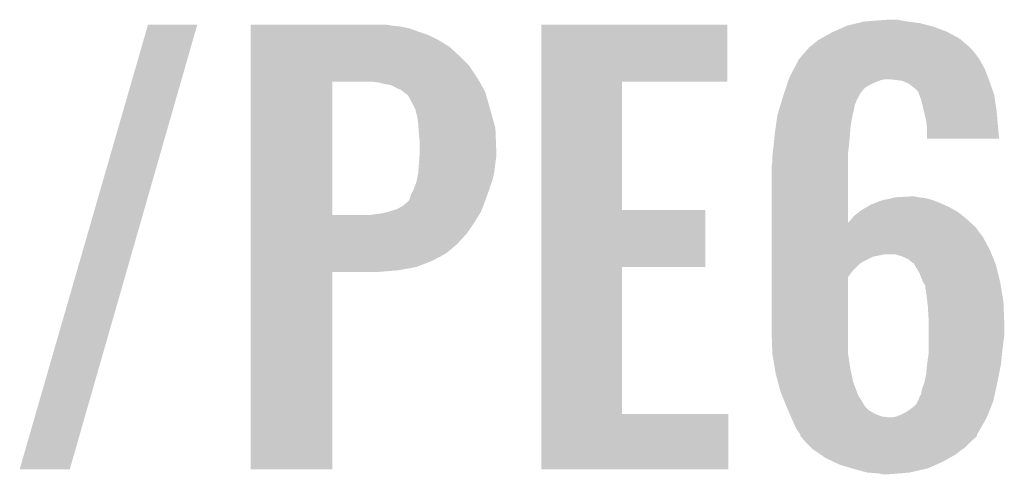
# Model space of a CAD drawing. Extents: x -4 to 126, y -8 to 66.
# Tile 19 of 256: x 9.93 to 12.87, y 26.71 to 28.07. Entities that reach past the tile are written whole.
import ezdxf

# ---------------------------------------------------------------- set-up
doc = ezdxf.new("R2010")
doc.units = 0
doc.layers.add('CLICKER_2_FOR_TMPM4L4A_V104_GTO', color=11, linetype='CONTINUOUS')

msp = doc.modelspace()

# ---------------------------------------------------------------- linework, layer by layer
at = {"layer": 'CLICKER_2_FOR_TMPM4L4A_V104_GTO'}
for points in [[(12.402822, 28.04922), (12.434826, 28.05684), (12.649196, 28.04922), (12.61872, 28.05684)], [(12.434826, 28.05684), (12.456162, 28.06192), (12.61872, 28.05684), (12.58062, 28.06192)], [(12.456162, 28.06192), (12.49172, 28.06446), (12.58062, 28.06192), (12.566652, 28.06446)], [(12.49172, 28.06446), (12.524738, 28.067), (12.566652, 28.06446), (12.552682, 28.067)], [(9.928866, 26.723368), (10.312408, 28.051732), (10.07871, 26.723368), (10.459714, 28.051732)], [(10.312408, 28.051732), (10.312418, 28.05176), (10.459714, 28.051732), (10.312418, 28.05176)], [(10.61976, 28.04922), (10.619762, 28.05176), (11.041378, 28.04922), (11.026142, 28.05176)], [(10.61976, 28.04668), (10.61976, 28.04922), (11.06678, 28.04668), (11.041378, 28.04922)], [(10.61976, 28.041598), (10.61976, 28.04668), (11.09218, 28.041598), (11.06678, 28.04668)], [(10.61976, 28.03144), (10.61976, 28.041598), (11.12012, 28.03144), (11.09218, 28.041598)], [(10.61976, 28.02128), (10.61976, 28.03144), (11.1506, 28.02128), (11.12012, 28.03144)], [(11.488438, 27.88158), (11.48844, 28.051738), (12.044658, 27.88158), (12.04468, 28.051738)], [(11.48844, 28.051738), (11.488442, 28.05176), (12.04468, 28.051738), (11.488442, 28.05176)], [(12.325488, 28.01112), (12.357098, 28.0289), (12.738098, 28.01112), (12.704764, 28.0289)], [(12.357098, 28.0289), (12.362812, 28.03144), (12.704764, 28.0289), (12.700002, 28.03144)], [(12.362812, 28.03144), (12.3971, 28.046678), (12.700002, 28.03144), (12.659362, 28.046678)], [(12.3971, 28.046678), (12.402822, 28.04922), (12.659362, 28.046678), (12.649196, 28.04922)], [(10.61976, 28.00604), (10.61976, 28.02128), (11.181078, 28.00604), (11.1506, 28.02128)], [(10.61976, 27.985718), (10.61976, 28.00604), (11.214102, 27.985718), (11.181078, 28.00604)], [(12.288522, 27.983182), (12.316462, 28.006042), (12.771118, 27.983182), (12.7441, 28.006042)], [(12.316462, 28.006042), (12.325488, 28.01112), (12.7441, 28.006042), (12.738098, 28.01112)], [(10.61976, 27.95778), (10.61976, 27.985718), (11.24458, 27.95778), (11.214102, 27.985718)], [(12.272962, 27.9654), (12.286296, 27.98064), (12.78636, 27.9654), (12.77366, 27.98064)], [(12.286296, 27.98064), (12.288522, 27.983182), (12.77366, 27.98064), (12.771118, 27.983182)], [(10.619758, 27.92984), (10.61976, 27.95778), (11.27252, 27.92984), (11.24458, 27.95778)], [(12.243466, 27.91968), (12.2555, 27.942544), (12.8143, 27.91968), (12.801832, 27.942544)], [(12.2555, 27.942544), (12.255506, 27.945086), (12.801832, 27.942544), (12.800446, 27.945086)], [(12.255506, 27.945086), (12.25804, 27.94762), (12.800446, 27.945086), (12.799062, 27.94762)], [(12.25804, 27.94762), (12.27074, 27.96286), (12.799062, 27.94762), (12.788176, 27.96286)], [(12.27074, 27.96286), (12.272962, 27.9654), (12.788176, 27.96286), (12.78636, 27.9654)], [(10.619758, 27.891742), (10.619758, 27.92984), (11.297918, 27.891742), (11.27252, 27.92984)], [(12.2301, 27.894282), (12.243466, 27.91968), (12.82407, 27.894282), (12.8143, 27.91968)], [(10.619752, 27.482822), (10.619758, 27.88158), (10.86358, 27.482822), (10.863602, 27.88158)], [(10.619758, 27.88158), (10.619758, 27.891742), (11.303636, 27.88158), (11.297918, 27.891742)], [(11.00328, 27.87904), (10.982958, 27.88158), (11.305064, 27.87904), (11.303636, 27.88158)], [(11.0236, 27.87396), (11.00328, 27.87904), (11.307922, 27.87396), (11.305064, 27.87904)], [(11.488432, 27.49804), (11.488438, 27.881558), (11.729742, 27.49804), (11.72972, 27.881558)], [(11.488438, 27.881558), (11.488438, 27.88158), (11.72972, 27.881558), (12.044658, 27.88158)], [(12.223326, 27.87396), (12.225866, 27.88158), (12.473938, 27.87396), (12.49172, 27.88158)], [(12.225866, 27.88158), (12.227558, 27.886658), (12.49172, 27.88158), (12.504418, 27.886658)], [(12.227558, 27.886658), (12.228406, 27.8892), (12.504418, 27.886658), (12.517118, 27.8892)], [(12.228406, 27.8892), (12.2301, 27.894282), (12.826024, 27.8892), (12.82407, 27.894282)], [(12.55014, 27.88666), (12.527278, 27.8892), (12.827, 27.88666), (12.826024, 27.8892)], [(12.567916, 27.88412), (12.55014, 27.88666), (12.827898, 27.88412), (12.827, 27.88666)], [(12.585698, 27.8765), (12.567916, 27.88412), (12.830586, 27.8765), (12.827898, 27.88412)], [(11.038842, 27.871418), (11.0236, 27.87396), (11.309352, 27.871418), (11.307922, 27.87396)], [(11.064244, 27.85872), (11.038842, 27.871418), (11.316496, 27.85872), (11.309352, 27.871418)], [(11.066786, 27.858716), (11.064244, 27.85872), (11.316498, 27.858716), (11.316496, 27.85872)], [(11.07658, 27.851098), (11.066786, 27.858716), (11.320782, 27.851098), (11.316498, 27.858716)], [(11.089642, 27.840936), (11.07658, 27.851098), (11.323686, 27.840936), (11.320782, 27.851098)], [(12.214858, 27.848558), (12.219938, 27.863796), (12.443458, 27.848558), (12.45616, 27.863796)], [(12.219938, 27.863796), (12.223326, 27.87396), (12.45616, 27.863796), (12.473938, 27.87396)], [(12.606018, 27.86126), (12.585698, 27.8765), (12.835966, 27.86126), (12.830586, 27.8765)], [(12.616174, 27.851106), (12.606018, 27.86126), (12.839548, 27.851106), (12.835966, 27.86126)], [(12.61618, 27.848564), (12.616174, 27.851106), (12.840446, 27.848564), (12.839548, 27.851106)], [(11.10234, 27.81808), (11.089642, 27.840936), (11.330216, 27.81808), (11.323686, 27.840936)], [(12.203814, 27.812998), (12.206906, 27.823156), (12.42568, 27.812998), (12.430758, 27.823156)], [(12.206906, 27.823156), (12.207678, 27.825694), (12.430758, 27.823156), (12.43076, 27.825694)], [(12.207678, 27.825694), (12.21232, 27.84094), (12.43076, 27.825694), (12.439226, 27.84094)], [(12.21232, 27.84094), (12.214858, 27.848558), (12.439226, 27.84094), (12.443458, 27.848558)], [(12.618088, 27.843478), (12.61618, 27.848564), (12.84224, 27.843478), (12.840446, 27.848564)], [(12.623798, 27.828242), (12.618088, 27.843478), (12.844526, 27.828242), (12.84224, 27.843478)], [(12.62888, 27.80792), (12.623798, 27.828242), (12.847574, 27.80792), (12.844526, 27.828242)], [(11.1125, 27.79776), (11.10234, 27.81808), (11.33602, 27.79776), (11.330216, 27.81808)], [(11.1125, 27.797756), (11.1125, 27.79776), (11.336022, 27.797756), (11.33602, 27.79776)], [(11.1125, 27.795216), (11.1125, 27.797756), (11.336714, 27.795216), (11.336022, 27.797756)], [(11.11758, 27.777438), (11.1125, 27.795216), (11.341562, 27.777438), (11.336714, 27.795216)], [(12.19454, 27.782522), (12.199176, 27.79776), (12.41933, 27.782522), (12.42314, 27.79776)], [(12.199176, 27.79776), (12.203814, 27.812998), (12.42314, 27.79776), (12.42568, 27.812998)], [(12.632466, 27.79268), (12.62888, 27.80792), (12.84986, 27.79268), (12.847574, 27.80792)], [(12.63904, 27.76474), (12.632466, 27.79268), (12.85229, 27.76474), (12.84986, 27.79268)], [(11.12012, 27.75966), (11.11758, 27.777438), (11.346412, 27.75966), (11.341562, 27.777438)], [(12.18946, 27.746962), (12.193814, 27.77744), (12.41298, 27.746962), (12.41806, 27.77744)], [(12.193814, 27.77744), (12.19454, 27.782522), (12.41806, 27.77744), (12.41933, 27.782522)], [(12.64158, 27.74442), (12.63904, 27.76474), (12.854058, 27.74442), (12.85229, 27.76474)], [(11.121306, 27.741876), (11.12012, 27.75966), (11.35126, 27.741876), (11.346412, 27.75966)], [(11.12266, 27.72156), (11.121306, 27.741876), (11.352014, 27.72156), (11.35126, 27.741876)], [(12.18692, 27.72918), (12.18946, 27.746962), (12.411708, 27.72918), (12.41298, 27.746962)], [(12.64158, 27.73426), (12.64158, 27.74442), (12.85494, 27.73426), (12.854058, 27.74442)], [(12.64158, 27.711422), (12.64158, 27.73426), (12.857454, 27.711422), (12.85494, 27.73426)], [(11.1252, 27.703778), (11.12266, 27.72156), (11.352672, 27.703778), (11.352014, 27.72156)], [(11.1252, 27.6733), (11.1252, 27.703778), (11.3538, 27.6733), (11.352672, 27.703778)], [(12.18184, 27.68092), (12.185048, 27.7114), (12.407052, 27.68092), (12.41044, 27.7114)], [(12.185048, 27.7114), (12.18692, 27.72918), (12.41044, 27.7114), (12.411708, 27.72918)], [(12.857456, 27.7114), (12.64158, 27.711422), (12.857456, 27.7114), (12.857454, 27.711422)], [(11.12411, 27.65806), (11.1252, 27.6733), (11.3538, 27.65806), (11.3538, 27.6733)], [(12.179934, 27.665678), (12.18184, 27.68092), (12.40536, 27.665678), (12.407052, 27.68092)], [(11.12284, 27.64028), (11.12411, 27.65806), (11.35126, 27.64028), (11.3538, 27.65806)], [(12.17676, 27.627582), (12.1793, 27.642822), (12.405368, 27.627582), (12.405366, 27.642822)], [(12.1793, 27.6606), (12.179934, 27.665678), (12.405362, 27.6606), (12.40536, 27.665678)], [(12.1793, 27.642822), (12.1793, 27.6606), (12.405366, 27.642822), (12.405362, 27.6606)], [(11.12012, 27.607258), (11.120966, 27.617422), (11.346686, 27.607258), (11.34872, 27.617422)], [(11.120966, 27.617422), (11.12266, 27.63774), (11.34872, 27.617422), (11.350976, 27.63774)], [(11.12266, 27.63774), (11.12284, 27.64028), (11.350976, 27.63774), (11.35126, 27.64028)], [(12.17676, 27.459976), (12.17676, 27.627582), (12.405398, 27.459976), (12.405368, 27.627582)], [(11.115038, 27.581858), (11.11707, 27.59202), (11.34025, 27.581858), (11.343638, 27.59202)], [(11.11707, 27.59202), (11.12012, 27.607258), (11.343638, 27.59202), (11.346686, 27.607258)], [(11.0998, 27.546298), (11.10742, 27.56154), (11.328036, 27.546298), (11.33348, 27.56154)], [(11.10742, 27.56154), (11.115038, 27.581858), (11.33348, 27.56154), (11.34025, 27.581858)], [(11.08964, 27.52344), (11.092178, 27.52598), (11.319802, 27.52344), (11.32078, 27.52598)], [(11.092178, 27.52598), (11.09472, 27.53106), (11.32078, 27.52598), (11.322594, 27.53106)], [(11.09472, 27.53106), (11.0998, 27.546298), (11.322594, 27.53106), (11.328036, 27.546298)], [(12.496798, 27.52344), (12.512032, 27.528518), (12.66952, 27.52344), (12.656822, 27.528518)], [(12.512032, 27.528518), (12.51204, 27.52852), (12.656822, 27.528518), (12.656816, 27.52852)], [(12.51204, 27.52852), (12.52728, 27.53106), (12.656816, 27.52852), (12.646658, 27.53106)], [(12.52728, 27.53106), (12.53744, 27.5336), (12.646658, 27.53106), (12.6365, 27.5336)], [(12.53744, 27.5336), (12.547602, 27.53614), (12.6365, 27.5336), (12.61618, 27.53614)], [(12.547602, 27.53614), (12.590778, 27.53868), (12.61618, 27.53614), (12.603482, 27.53868)], [(11.03122, 27.49296), (11.056618, 27.500578), (11.30808, 27.49296), (11.31101, 27.500578)], [(11.056618, 27.500578), (11.074398, 27.510738), (11.31101, 27.500578), (11.314918, 27.510738)], [(11.074398, 27.510738), (11.08964, 27.52344), (11.314918, 27.510738), (11.319802, 27.52344)], [(11.48843, 27.32786), (11.488432, 27.498018), (11.978618, 27.32786), (11.97864, 27.498018)], [(11.488432, 27.498018), (11.488432, 27.49804), (11.97864, 27.498018), (11.729742, 27.49804)], [(12.439468, 27.49296), (12.446002, 27.498042), (12.733018, 27.49296), (12.723702, 27.498042)], [(12.446002, 27.498042), (12.463418, 27.5082), (12.723702, 27.498042), (12.70508, 27.5082)], [(12.463418, 27.5082), (12.476484, 27.51582), (12.70508, 27.5082), (12.687936, 27.51582)], [(12.476484, 27.51582), (12.479024, 27.515822), (12.687936, 27.51582), (12.687932, 27.515822)], [(12.479024, 27.515822), (12.4841, 27.51836), (12.687932, 27.515822), (12.68222, 27.51836)], [(12.4841, 27.51836), (12.496798, 27.52344), (12.68222, 27.51836), (12.66952, 27.52344)], [(10.619752, 27.4828), (10.619752, 27.482822), (10.972798, 27.4828), (10.86358, 27.482822)], [(10.619752, 27.45994), (10.619752, 27.4828), (11.287762, 27.45994), (11.301828, 27.4828)], [(10.972798, 27.4828), (10.99058, 27.48534), (11.301828, 27.4828), (11.303392, 27.48534)], [(10.99058, 27.48534), (11.010898, 27.48788), (11.303392, 27.48534), (11.304954, 27.48788)], [(11.010898, 27.48788), (11.03121, 27.492958), (11.304954, 27.48788), (11.30808, 27.492958)], [(11.03121, 27.492958), (11.03122, 27.49296), (11.30808, 27.492958), (11.30808, 27.49296)], [(12.41044, 27.46502), (12.41679, 27.47264), (12.766802, 27.46502), (12.75842, 27.47264)], [(12.41679, 27.47264), (12.423142, 27.480262), (12.75842, 27.47264), (12.748892, 27.480262)], [(12.423142, 27.480262), (12.439468, 27.49296), (12.748892, 27.480262), (12.733018, 27.49296)], [(10.61975, 27.426918), (10.619752, 27.45994), (11.264898, 27.426918), (11.287762, 27.45994)], [(12.17676, 27.447238), (12.17676, 27.459976), (12.786362, 27.447238), (12.772352, 27.459976)], [(12.17676, 27.41676), (12.17676, 27.447238), (12.809222, 27.41676), (12.786362, 27.447238)], [(12.405398, 27.459976), (12.41044, 27.46502), (12.772352, 27.459976), (12.766802, 27.46502)], [(10.61975, 27.396438), (10.61975, 27.426918), (11.236958, 27.396438), (11.264898, 27.426918)], [(12.17676, 27.378662), (12.17676, 27.41676), (12.82954, 27.378662), (12.809222, 27.41676)], [(10.61975, 27.368498), (10.61975, 27.396438), (11.203938, 27.368498), (11.236958, 27.396438)], [(12.17676, 27.36596), (12.17676, 27.378662), (12.83477, 27.36596), (12.82954, 27.378662)], [(10.61975, 27.34564), (10.61975, 27.368498), (11.16076, 27.34564), (11.203938, 27.368498)], [(12.17676, 27.36342), (12.17676, 27.36596), (12.50442, 27.36342), (12.514582, 27.36596)], [(12.17676, 27.35834), (12.17676, 27.36342), (12.479022, 27.35834), (12.50442, 27.36342)], [(12.17676, 27.343102), (12.17676, 27.35834), (12.448542, 27.343102), (12.479022, 27.35834)], [(12.562842, 27.36088), (12.545058, 27.36596), (12.836862, 27.36088), (12.83477, 27.36596)], [(12.57554, 27.3558), (12.562842, 27.36088), (12.838954, 27.3558), (12.836862, 27.36088)], [(12.5857, 27.35072), (12.57554, 27.3558), (12.841046, 27.35072), (12.838954, 27.3558)], [(12.598402, 27.340558), (12.5857, 27.35072), (12.84523, 27.340558), (12.841046, 27.35072)], [(10.619748, 27.3177), (10.61975, 27.32786), (11.059162, 27.3177), (11.115038, 27.32786)], [(10.61975, 27.32786), (10.61975, 27.34564), (11.115038, 27.32786), (11.16076, 27.34564)], [(11.488422, 26.88844), (11.48843, 27.327838), (11.729742, 26.88844), (11.72972, 27.327838)], [(11.48843, 27.327838), (11.48843, 27.32786), (11.72972, 27.327838), (11.978618, 27.32786)], [(12.17676, 27.332942), (12.17676, 27.343102), (12.435842, 27.332942), (12.448542, 27.343102)], [(12.17676, 27.3177), (12.17676, 27.332942), (12.420602, 27.3177), (12.435842, 27.332942)], [(12.60348, 27.338006), (12.598402, 27.340558), (12.84628, 27.338006), (12.84523, 27.340558)], [(12.603482, 27.335478), (12.60348, 27.338006), (12.84732, 27.335478), (12.84628, 27.338006)], [(12.603482, 27.335476), (12.603482, 27.335478), (12.847322, 27.335476), (12.84732, 27.335478)], [(12.61872, 27.310082), (12.603482, 27.335476), (12.85367, 27.310082), (12.847322, 27.335476)], [(10.61974, 26.723362), (10.619748, 27.312598), (10.863558, 26.723362), (10.86358, 27.312598)], [(10.619748, 27.31262), (10.619748, 27.3177), (10.995662, 27.31262), (11.059162, 27.3177)], [(10.619748, 27.312598), (10.619748, 27.31262), (10.86358, 27.312598), (10.995662, 27.31262)], [(12.17676, 27.297386), (12.17676, 27.3177), (12.405364, 27.297386), (12.420602, 27.3177)], [(12.17676, 27.1399), (12.17676, 27.297386), (12.40536, 27.1399), (12.405364, 27.297386)], [(12.62888, 27.28468), (12.61872, 27.310082), (12.86002, 27.28468), (12.85367, 27.310082)], [(12.62888, 27.284678), (12.62888, 27.28468), (12.860022, 27.284678), (12.86002, 27.28468)], [(12.6365, 27.271976), (12.62888, 27.284678), (12.862138, 27.271976), (12.860022, 27.284678)], [(12.636502, 27.261816), (12.6365, 27.271976), (12.863832, 27.261816), (12.862138, 27.271976)], [(12.63904, 27.256736), (12.636502, 27.261816), (12.864678, 27.256736), (12.863832, 27.261816)], [(12.63904, 27.25166), (12.63904, 27.256736), (12.865524, 27.25166), (12.864678, 27.256736)], [(12.642534, 27.223718), (12.63904, 27.25166), (12.87018, 27.223718), (12.865524, 27.25166)], [(12.64412, 27.21102), (12.642534, 27.223718), (12.87067, 27.21102), (12.87018, 27.223718)], [(12.64666, 27.165302), (12.64412, 27.21102), (12.872428, 27.165302), (12.87067, 27.21102)], [(12.64666, 27.15768), (12.64666, 27.165302), (12.87272, 27.15768), (12.872428, 27.165302)], [(12.64666, 27.12466), (12.64666, 27.15768), (12.87272, 27.12466), (12.87272, 27.15768)], [(12.1793, 27.068782), (12.17676, 27.1399), (12.40536, 27.068782), (12.40536, 27.1399)], [(12.64666, 27.08402), (12.64666, 27.12466), (12.86764, 27.08402), (12.87272, 27.12466)], [(12.64666, 27.07132), (12.64666, 27.08402), (12.866302, 27.07132), (12.86764, 27.08402)], [(12.181842, 27.05354), (12.1793, 27.068782), (12.4079, 27.05354), (12.40536, 27.068782)], [(12.64158, 27.035762), (12.64666, 27.07132), (12.86256, 27.035762), (12.866302, 27.07132)], [(12.187344, 27.02052), (12.181842, 27.05354), (12.41298, 27.02052), (12.4079, 27.05354)], [(12.63904, 27.007818), (12.64158, 27.03576), (12.85697, 27.007818), (12.862558, 27.03576)], [(12.64158, 27.03576), (12.64158, 27.035762), (12.862558, 27.03576), (12.86256, 27.035762)], [(12.18946, 27.00782), (12.187344, 27.02052), (12.415702, 27.00782), (12.41298, 27.02052)], [(12.195694, 26.984962), (12.18946, 27.00782), (12.4206, 26.984962), (12.415702, 27.00782)], [(12.634466, 26.98496), (12.63904, 27.007818), (12.8524, 26.98496), (12.85697, 27.007818)], [(12.204698, 26.95194), (12.195694, 26.984962), (12.432984, 26.95194), (12.4206, 26.984962)], [(12.62634, 26.962098), (12.633958, 26.982418), (12.847428, 26.962098), (12.851846, 26.982418)], [(12.633958, 26.982418), (12.634466, 26.98496), (12.851846, 26.982418), (12.8524, 26.98496)], [(12.207838, 26.944318), (12.204698, 26.95194), (12.43584, 26.944318), (12.432984, 26.95194)], [(12.221434, 26.911302), (12.207838, 26.944318), (12.456158, 26.911302), (12.43584, 26.944318)], [(12.613636, 26.926538), (12.618718, 26.936696), (12.839698, 26.926538), (12.841906, 26.936696)], [(12.618718, 26.936696), (12.61872, 26.939236), (12.841906, 26.936696), (12.842458, 26.939236)], [(12.61872, 26.939236), (12.623796, 26.946856), (12.842458, 26.939236), (12.844114, 26.946856)], [(12.623796, 26.946856), (12.62634, 26.962098), (12.844114, 26.946856), (12.847428, 26.962098)], [(12.22248, 26.90876), (12.221434, 26.911302), (12.458702, 26.90876), (12.456158, 26.911302)], [(12.226834, 26.898602), (12.22248, 26.90876), (12.46886, 26.898602), (12.458702, 26.90876)], [(12.59332, 26.90368), (12.608556, 26.916378), (12.830554, 26.90368), (12.835634, 26.916378)], [(12.608556, 26.916378), (12.613636, 26.926538), (12.835634, 26.916378), (12.839698, 26.926538)], [(11.48842, 26.723362), (11.488422, 26.888418), (12.047198, 26.723362), (12.04722, 26.888418)], [(11.488422, 26.888418), (11.488422, 26.88844), (12.04722, 26.888418), (11.729742, 26.88844)], [(12.23119, 26.88844), (12.226834, 26.898602), (12.486638, 26.88844), (12.46886, 26.898602)], [(12.234454, 26.880822), (12.23119, 26.88844), (12.506956, 26.880822), (12.486638, 26.88844)], [(12.235544, 26.87828), (12.234454, 26.880822), (12.52728, 26.87828), (12.506956, 26.880822)], [(12.236634, 26.875738), (12.235544, 26.87828), (12.81938, 26.875738), (12.820396, 26.87828)], [(12.537438, 26.87828), (12.550138, 26.88082), (12.820396, 26.87828), (12.821412, 26.88082)], [(12.550138, 26.88082), (12.56284, 26.8859), (12.821412, 26.88082), (12.823444, 26.8859)], [(12.56284, 26.8859), (12.578078, 26.89352), (12.823444, 26.8859), (12.826492, 26.89352)], [(12.578078, 26.89352), (12.59332, 26.90368), (12.826492, 26.89352), (12.830554, 26.90368)], [(12.23772, 26.8732), (12.236634, 26.875738), (12.81791, 26.8732), (12.81938, 26.875738)], [(12.25042, 26.84526), (12.23772, 26.8732), (12.801734, 26.84526), (12.81791, 26.8732)], [(12.26058, 26.83002), (12.25042, 26.84526), (12.79291, 26.83002), (12.801734, 26.84526)], [(12.263114, 26.827486), (12.26058, 26.83002), (12.791442, 26.827486), (12.79291, 26.83002)], [(12.263116, 26.82748), (12.263114, 26.827486), (12.79144, 26.82748), (12.791442, 26.827486)], [(12.26312, 26.822406), (12.263116, 26.82748), (12.789744, 26.822406), (12.79144, 26.82748)], [(12.26535, 26.819858), (12.26312, 26.822406), (12.788894, 26.819858), (12.789744, 26.822406)], [(12.276456, 26.807162), (12.26535, 26.819858), (12.773662, 26.807162), (12.788894, 26.819858)], [(12.2809, 26.80208), (12.276456, 26.807162), (12.768578, 26.80208), (12.773662, 26.807162)], [(12.29614, 26.78684), (12.2809, 26.80208), (12.753338, 26.78684), (12.768578, 26.80208)], [(12.298678, 26.784302), (12.29614, 26.78684), (12.749848, 26.784302), (12.753338, 26.78684)], [(12.324546, 26.766518), (12.298678, 26.784302), (12.7254, 26.766518), (12.749848, 26.784302)], [(12.339318, 26.756362), (12.324546, 26.766518), (12.707624, 26.756362), (12.7254, 26.766518)], [(12.360912, 26.7462), (12.339318, 26.756362), (12.689838, 26.7462), (12.707624, 26.756362)], [(12.3825, 26.73604), (12.360912, 26.7462), (12.666978, 26.73604), (12.689838, 26.7462)], [(12.417044, 26.72588), (12.3825, 26.73604), (12.644118, 26.72588), (12.666978, 26.73604)], [(10.078702, 26.72334), (9.928866, 26.723368), (10.078702, 26.72334), (10.07871, 26.723368)], [(10.863558, 26.72334), (10.61974, 26.723362), (10.863558, 26.72334), (10.863558, 26.723362)], [(12.047198, 26.72334), (11.48842, 26.723362), (12.047198, 26.72334), (12.047198, 26.723362)], [(12.42568, 26.72334), (12.417044, 26.72588), (12.632942, 26.72334), (12.644118, 26.72588)], [(12.463778, 26.71318), (12.42568, 26.72334), (12.588238, 26.71318), (12.632942, 26.72334)], [(12.4968, 26.71064), (12.463778, 26.71318), (12.55776, 26.71064), (12.588238, 26.71318)], [(12.509498, 26.7081), (12.4968, 26.71064), (12.524742, 26.7081), (12.55776, 26.71064)]]:
    msp.add_solid(points, dxfattribs=at)

doc.saveas('drawing.dxf')
